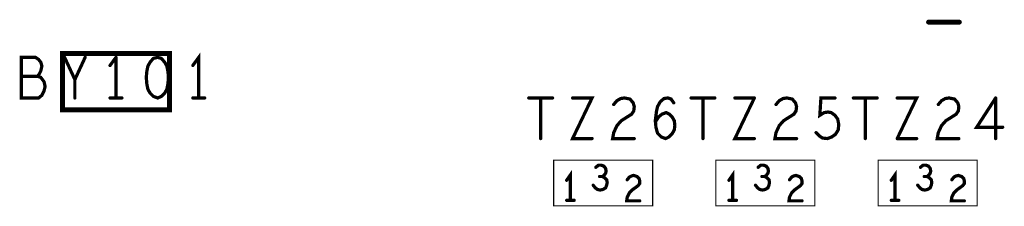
# Model space of a CAD drawing. Extents: x 17.4 to 50.4, y 21.5 to 42.5.
# Tile 31 of 35: x 38.016 to 39.836, y 33.779 to 34.123. Entities that reach past the tile are written whole.
import ezdxf

# ---------------------------------------------------------------- set-up
doc = ezdxf.new("R2010")
doc.units = 0
doc.layers.add('1', color=2, linetype='CONTINUOUS')

msp = doc.modelspace()

# ---------------------------------------------------------------- linework, layer by layer
at = {"layer": '1'}
for points, const_width in [([(39.69825, 34.119, 1), (39.69375, 34.119, 1)], 0.0045), ([(39.75525, 34.119, 1), (39.75075, 34.119, 1)], 0.0045), ([(38.1005, 34.054, 1), (38.0975, 34.054, 1)], 0.003), ([(38.1385, 34.054, 1), (38.1355, 34.054, 1)], 0.003), ([(38.1955, 34.054, 1), (38.1925, 34.054, 1)], 0.003), ([(38.1955, 34.054, 1), (38.1925, 34.054, 1)], 0.003), ([(38.0565, 34.045, 1), (38.0535, 34.045, 1)], 0.003), ([(38.0565, 34.045, 1), (38.0535, 34.045, 1)], 0.003), ([(38.1845, 34.039, 1), (38.1815, 34.039, 1)], 0.003), ([(38.3375, 34.039, 1), (38.3345, 34.039, 1)], 0.003), ([(38.0205, 34.019, 1), (38.0175, 34.019, 1)], 0.003), ([(38.0505, 34.019, 1), (38.0475, 34.019, 1)], 0.003), ([(38.1195, 34.013, 1), (38.1165, 34.013, 1)], 0.003), ([(38.1195, 33.979, 1), (38.1165, 33.979, 1)], 0.003), ([(38.1845, 33.979, 1), (38.1815, 33.979, 1)], 0.003), ([(38.1955, 33.979, 1), (38.1925, 33.979, 1)], 0.003), ([(38.2065, 33.979, 1), (38.2035, 33.979, 1)], 0.003), ([(38.2725, 33.979, 1), (38.2695, 33.979, 1)], 0.003), ([(38.2725, 33.979, 1), (38.2695, 33.979, 1)], 0.003), ([(38.3375, 33.979, 1), (38.3345, 33.979, 1)], 0.003), ([(38.3485, 33.979, 1), (38.3455, 33.979, 1)], 0.003), ([(38.3595, 33.979, 1), (38.3565, 33.979, 1)], 0.003), ([(38.9585, 33.979, 1), (38.9555, 33.979, 1)], 0.003), ([(38.9805, 33.979, 1), (38.9775, 33.979, 1)], 0.003), ([(39.0025, 33.979, 1), (38.9995, 33.979, 1)], 0.003), ([(39.0395, 33.979, 1), (39.0365, 33.979, 1)], 0.003), ([(39.2155, 33.979, 1), (39.2125, 33.979, 1)], 0.003), ([(39.2155, 33.979, 1), (39.2125, 33.979, 1)], 0.003), ([(39.2585, 33.979, 1), (39.2555, 33.979, 1)], 0.003), ([(39.2805, 33.979, 1), (39.2775, 33.979, 1)], 0.003), ([(39.3025, 33.979, 1), (39.2995, 33.979, 1)], 0.003), ([(39.3395, 33.979, 1), (39.3365, 33.979, 1)], 0.003), ([(39.3755, 33.979, 1), (39.3725, 33.979, 1)], 0.003), ([(39.3755, 33.979, 1), (39.3725, 33.979, 1)], 0.003), ([(39.5245, 33.979, 1), (39.5215, 33.979, 1)], 0.003), ([(39.5585, 33.979, 1), (39.5555, 33.979, 1)], 0.003), ([(39.5805, 33.979, 1), (39.5775, 33.979, 1)], 0.003), ([(39.6025, 33.979, 1), (39.5995, 33.979, 1)], 0.003), ([(39.6395, 33.979, 1), (39.6365, 33.979, 1)], 0.003), ([(39.8215, 33.979, 1), (39.8185, 33.979, 1)], 0.003), ([(39.8215, 33.979, 1), (39.8185, 33.979, 1)], 0.003), ([(38.29525, 33.957, 1), (38.29075, 33.957, 1)], 0.0045), ([(38.29525, 33.957, 1), (38.29075, 33.957, 1)], 0.0045), ([(39.1155, 33.967, 1), (39.1125, 33.967, 1)], 0.003), ([(39.2265, 33.97, 1), (39.2235, 33.97, 1)], 0.003), ([(39.4155, 33.967, 1), (39.4125, 33.967, 1)], 0.003), ([(39.7155, 33.967, 1), (39.7125, 33.967, 1)], 0.003), ([(39.7535, 33.963, 1), (39.7505, 33.963, 1)], 0.003), ([(39.7535, 33.963, 1), (39.7505, 33.963, 1)], 0.003), ([(39.1525, 33.955, 1), (39.1495, 33.955, 1)], 0.003), ([(39.1525, 33.955, 1), (39.1495, 33.955, 1)], 0.003), ([(39.2235, 33.944, 1), (39.2205, 33.944, 1)], 0.003), ([(39.2235, 33.944, 1), (39.2205, 33.944, 1)], 0.003), ([(39.1295, 33.937, 1), (39.1265, 33.937, 1)], 0.003), ([(39.1295, 33.937, 1), (39.1265, 33.937, 1)], 0.003), ([(39.1925, 33.935, 1), (39.1895, 33.935, 1)], 0.003), ([(39.8345, 33.925, 1), (39.8315, 33.925, 1)], 0.003), ([(38.9805, 33.904, 1), (38.9775, 33.904, 1)], 0.003), ([(39.0755, 33.904, 1), (39.0725, 33.904, 1)], 0.003), ([(39.1535, 33.904, 1), (39.1505, 33.904, 1)], 0.003), ([(39.2175, 33.907, 1), (39.2145, 33.907, 1)], 0.003), ([(39.2175, 33.907, 1), (39.2145, 33.907, 1)], 0.003), ([(39.2275, 33.92, 1), (39.2245, 33.92, 1)], 0.003), ([(39.2275, 33.92, 1), (39.2245, 33.92, 1)], 0.003), ([(39.2805, 33.904, 1), (39.2775, 33.904, 1)], 0.003), ([(39.3755, 33.904, 1), (39.3725, 33.904, 1)], 0.003), ([(39.4535, 33.904, 1), (39.4505, 33.904, 1)], 0.003), ([(39.4895, 33.915, 1), (39.4865, 33.915, 1)], 0.003), ([(39.5305, 33.92, 1), (39.5275, 33.92, 1)], 0.003), ([(39.5305, 33.92, 1), (39.5275, 33.92, 1)], 0.003), ([(39.5805, 33.904, 1), (39.5775, 33.904, 1)], 0.003), ([(39.6395, 33.904, 1), (39.6365, 33.904, 1)], 0.003), ([(39.6395, 33.904, 1), (39.6365, 33.904, 1)], 0.003), ([(39.6755, 33.904, 1), (39.6725, 33.904, 1)], 0.003), ([(39.7535, 33.904, 1), (39.7505, 33.904, 1)], 0.003), ([(39.8215, 33.904, 1), (39.8185, 33.904, 1)], 0.003), ([(39.0825, 33.851, 1), (39.0795, 33.851, 1)], 0.003), ([(39.3825, 33.851, 1), (39.3795, 33.851, 1)], 0.003), ([(39.6825, 33.851, 1), (39.6795, 33.851, 1)], 0.003), ([(39.0895, 33.834, 1), (39.0865, 33.834, 1)], 0.003), ([(39.0945, 33.834, 1), (39.0915, 33.834, 1)], 0.003), ([(39.0985, 33.832, 1), (39.0955, 33.832, 1)], 0.003), ([(39.0985, 33.832, 1), (39.0955, 33.832, 1)], 0.003), ([(39.1005, 33.849, 1), (39.0975, 33.849, 1)], 0.003), ([(39.1005, 33.849, 1), (39.0975, 33.849, 1)], 0.003), ([(39.1015, 33.844, 1), (39.0985, 33.844, 1)], 0.003), ([(39.1015, 33.844, 1), (39.0985, 33.844, 1)], 0.003), ([(39.1525, 33.836, 1), (39.1495, 33.836, 1)], 0.003), ([(39.1525, 33.836, 1), (39.1495, 33.836, 1)], 0.003), ([(39.3895, 33.834, 1), (39.3865, 33.834, 1)], 0.003), ([(39.3945, 33.834, 1), (39.3915, 33.834, 1)], 0.003), ([(39.3985, 33.832, 1), (39.3955, 33.832, 1)], 0.003), ([(39.3985, 33.832, 1), (39.3955, 33.832, 1)], 0.003), ([(39.4005, 33.849, 1), (39.3975, 33.849, 1)], 0.003), ([(39.4005, 33.849, 1), (39.3975, 33.849, 1)], 0.003), ([(39.4015, 33.844, 1), (39.3985, 33.844, 1)], 0.003), ([(39.4015, 33.844, 1), (39.3985, 33.844, 1)], 0.003), ([(39.6895, 33.834, 1), (39.6865, 33.834, 1)], 0.003), ([(39.6945, 33.834, 1), (39.6915, 33.834, 1)], 0.003), ([(39.6985, 33.832, 1), (39.6955, 33.832, 1)], 0.003), ([(39.6985, 33.832, 1), (39.6955, 33.832, 1)], 0.003), ([(39.7005, 33.849, 1), (39.6975, 33.849, 1)], 0.003), ([(39.7005, 33.849, 1), (39.6975, 33.849, 1)], 0.003), ([(39.7015, 33.844, 1), (39.6985, 33.844, 1)], 0.003), ([(39.7015, 33.844, 1), (39.6985, 33.844, 1)], 0.003), ([(39.0285, 33.827, 1), (39.0255, 33.827, 1)], 0.003), ([(39.0775, 33.818, 1), (39.0745, 33.818, 1)], 0.003), ([(39.1025, 33.818, 1), (39.0995, 33.818, 1)], 0.003), ([(39.1025, 33.818, 1), (39.0995, 33.818, 1)], 0.003), ([(39.1035, 33.823, 1), (39.1005, 33.823, 1)], 0.003), ([(39.1035, 33.823, 1), (39.1005, 33.823, 1)], 0.003), ([(39.1405, 33.828, 1), (39.1375, 33.828, 1)], 0.003), ([(39.3285, 33.827, 1), (39.3255, 33.827, 1)], 0.003), ([(39.3775, 33.818, 1), (39.3745, 33.818, 1)], 0.003), ([(39.4025, 33.818, 1), (39.3995, 33.818, 1)], 0.003), ([(39.4025, 33.818, 1), (39.3995, 33.818, 1)], 0.003), ([(39.4405, 33.828, 1), (39.4375, 33.828, 1)], 0.003), ([(39.6285, 33.827, 1), (39.6255, 33.827, 1)], 0.003), ([(39.6775, 33.818, 1), (39.6745, 33.818, 1)], 0.003), ([(39.7025, 33.818, 1), (39.6995, 33.818, 1)], 0.003), ([(39.7025, 33.818, 1), (39.6995, 33.818, 1)], 0.003), ([(39.7405, 33.828, 1), (39.7375, 33.828, 1)], 0.003), ([(39.0285, 33.79, 1), (39.0255, 33.79, 1)], 0.003), ([(39.0355, 33.79, 1), (39.0325, 33.79, 1)], 0.003), ([(39.0425, 33.79, 1), (39.0395, 33.79, 1)], 0.003), ([(39.1635, 33.789, 1), (39.1605, 33.789, 1)], 0.003), ([(39.1865, 33.78, 1), (39.1855, 33.78, 1)], 0.001), ([(39.1865, 33.78, 1), (39.1855, 33.78, 1)], 0.001), ([(39.3285, 33.79, 1), (39.3255, 33.79, 1)], 0.003), ([(39.3355, 33.79, 1), (39.3325, 33.79, 1)], 0.003), ([(39.3425, 33.79, 1), (39.3395, 33.79, 1)], 0.003), ([(39.4635, 33.789, 1), (39.4605, 33.789, 1)], 0.003), ([(39.4865, 33.78, 1), (39.4855, 33.78, 1)], 0.001), ([(39.4865, 33.78, 1), (39.4855, 33.78, 1)], 0.001), ([(39.6035, 33.78, 1), (39.6025, 33.78, 1)], 0.001), ([(39.6035, 33.78, 1), (39.6025, 33.78, 1)], 0.001), ([(39.6285, 33.79, 1), (39.6255, 33.79, 1)], 0.003), ([(39.6355, 33.79, 1), (39.6325, 33.79, 1)], 0.003), ([(39.6425, 33.79, 1), (39.6395, 33.79, 1)], 0.003), ([(39.7635, 33.789, 1), (39.7605, 33.789, 1)], 0.003)]:
    msp.add_lwpolyline(points, format="xyb", close=True, dxfattribs=dict(at, const_width=const_width))
for points, const_width in [([(39.696, 34.119), (39.753, 34.119)], 0.009), ([(38.055, 34.045), (38.057, 34.038), (38.055, 34.029), (38.052, 34.023), (38.049, 34.019), (38.055, 34.017), (38.061, 34.009), (38.063, 34), (38.061, 33.992), (38.057, 33.984), (38.051, 33.979), (38.019, 33.979), (38.019, 34.054), (38.045, 34.054), (38.051, 34.05), (38.055, 34.045)], 0.006), ([(38.293, 33.957), (38.293, 34.061), (38.095, 34.061), (38.095, 33.957), (38.293, 33.957)], 0.009), ([(38.118, 34.013), (38.099, 34.054)], 0.006), ([(38.137, 34.054), (38.118, 34.013), (38.118, 33.979)], 0.006), ([(38.183, 34.039), (38.194, 34.054)], 0.006), ([(38.194, 34.054), (38.194, 33.979)], 0.006), ([(38.271, 33.979), (38.278, 33.982), (38.284, 33.988), (38.288, 33.995), (38.29, 34.005), (38.291, 34.017), (38.29, 34.028), (38.288, 34.038), (38.284, 34.045), (38.278, 34.052), (38.271, 34.054), (38.263, 34.052), (38.257, 34.045), (38.253, 34.038), (38.251, 34.028), (38.25, 34.017), (38.251, 34.005), (38.253, 33.995), (38.257, 33.988), (38.263, 33.982), (38.271, 33.979)], 0.006), ([(38.347, 33.979), (38.347, 34.054), (38.336, 34.039)], 0.006), ([(38.049, 34.019), (38.019, 34.019)], 0.006), ([(38.183, 33.979), (38.205, 33.979)], 0.006), ([(38.336, 33.979), (38.358, 33.979)], 0.006), ([(39.001, 33.979), (38.957, 33.979)], 0.006), ([(38.979, 33.979), (38.979, 33.904)], 0.006), ([(39.074, 33.904), (39.038, 33.904), (39.074, 33.979), (39.038, 33.979)], 0.006), ([(39.151, 33.955), (39.152, 33.963), (39.15, 33.97), (39.144, 33.977), (39.134, 33.979), (39.127, 33.978), (39.12, 33.974), (39.114, 33.967)], 0.006), ([(39.214, 33.979), (39.207, 33.978), (39.2, 33.972), (39.195, 33.963), (39.193, 33.954), (39.191, 33.938), (39.192, 33.925), (39.195, 33.914), (39.202, 33.907), (39.21, 33.904), (39.216, 33.907)], 0.006), ([(39.214, 33.979), (39.22, 33.977), (39.225, 33.97)], 0.006), ([(39.301, 33.979), (39.257, 33.979)], 0.006), ([(39.279, 33.979), (39.279, 33.904)], 0.006), ([(39.374, 33.979), (39.338, 33.904), (39.374, 33.904)], 0.006), ([(39.374, 33.979), (39.338, 33.979)], 0.006), ([(39.452, 33.904), (39.412, 33.904), (39.414, 33.915), (39.42, 33.928), (39.428, 33.937), (39.447, 33.949), (39.451, 33.955), (39.452, 33.963), (39.45, 33.97), (39.444, 33.977), (39.434, 33.979), (39.427, 33.978), (39.42, 33.974), (39.414, 33.967)], 0.006), ([(39.529, 33.92), (39.53, 33.93), (39.528, 33.94), (39.523, 33.947), (39.516, 33.952), (39.51, 33.953), (39.503, 33.952), (39.495, 33.947), (39.497, 33.979), (39.523, 33.979)], 0.006), ([(39.601, 33.979), (39.557, 33.979)], 0.006), ([(39.579, 33.979), (39.579, 33.904)], 0.006), ([(39.638, 33.904), (39.674, 33.979), (39.638, 33.979)], 0.006), ([(39.752, 33.963), (39.75, 33.97), (39.744, 33.977), (39.734, 33.979), (39.727, 33.978), (39.72, 33.974), (39.714, 33.967)], 0.006), ([(39.833, 33.925), (39.785, 33.925), (39.82, 33.979)], 0.006), ([(39.82, 33.979), (39.82, 33.904)], 0.006), ([(39.752, 33.963), (39.751, 33.955), (39.747, 33.949), (39.728, 33.937), (39.72, 33.928), (39.714, 33.915), (39.712, 33.904), (39.752, 33.904)], 0.006), ([(39.128, 33.937), (39.147, 33.949), (39.151, 33.955)], 0.006), ([(39.222, 33.944), (39.217, 33.949), (39.211, 33.952), (39.203, 33.949), (39.197, 33.944), (39.191, 33.935)], 0.006), ([(39.226, 33.92), (39.227, 33.928), (39.226, 33.937), (39.222, 33.944)], 0.006), ([(39.128, 33.937), (39.12, 33.928), (39.114, 33.915), (39.112, 33.904), (39.152, 33.904)], 0.006), ([(39.226, 33.92), (39.222, 33.913), (39.216, 33.907)], 0.006), ([(39.529, 33.92), (39.524, 33.912), (39.517, 33.907), (39.509, 33.904), (39.5, 33.905), (39.494, 33.909), (39.488, 33.915)], 0.006), ([(39.638, 33.904), (39.674, 33.904)], 0.006), ([(39.186, 33.78), (39.186, 33.864), (39.003, 33.864), (39.003, 33.78), (39.186, 33.78)], 0.002), ([(39.099, 33.849), (39.096, 33.853), (39.091, 33.855), (39.086, 33.855), (39.081, 33.851)], 0.006), ([(39.486, 33.78), (39.486, 33.864), (39.303, 33.864), (39.303, 33.78), (39.486, 33.78)], 0.002), ([(39.399, 33.849), (39.396, 33.853), (39.391, 33.855), (39.386, 33.855), (39.381, 33.851)], 0.006), ([(39.603, 33.78), (39.786, 33.78), (39.786, 33.864), (39.603, 33.864), (39.603, 33.78)], 0.002), ([(39.699, 33.849), (39.696, 33.853), (39.691, 33.855), (39.686, 33.855), (39.681, 33.851)], 0.006), ([(39.034, 33.79), (39.034, 33.837), (39.027, 33.827)], 0.006), ([(39.088, 33.834), (39.093, 33.834)], 0.006), ([(39.097, 33.832), (39.093, 33.834), (39.096, 33.836), (39.099, 33.84), (39.1, 33.844)], 0.006), ([(39.102, 33.823), (39.101, 33.828), (39.097, 33.832)], 0.006), ([(39.1, 33.844), (39.099, 33.849)], 0.006), ([(39.151, 33.836), (39.157, 33.834), (39.161, 33.83), (39.162, 33.826), (39.162, 33.821), (39.159, 33.817), (39.148, 33.809), (39.143, 33.804), (39.139, 33.796), (39.138, 33.789), (39.162, 33.789)], 0.006), ([(39.139, 33.828), (39.143, 33.833), (39.147, 33.835), (39.151, 33.836)], 0.006), ([(39.327, 33.827), (39.334, 33.837), (39.334, 33.79)], 0.006), ([(39.388, 33.834), (39.393, 33.834)], 0.006), ([(39.397, 33.832), (39.393, 33.834), (39.396, 33.836), (39.399, 33.84), (39.4, 33.844)], 0.006), ([(39.397, 33.832), (39.401, 33.828), (39.402, 33.823), (39.401, 33.818)], 0.006), ([(39.399, 33.849), (39.4, 33.844)], 0.006), ([(39.439, 33.828), (39.443, 33.833), (39.447, 33.835), (39.451, 33.836), (39.457, 33.834), (39.461, 33.83), (39.462, 33.826), (39.462, 33.821), (39.459, 33.817), (39.448, 33.809), (39.443, 33.804), (39.439, 33.796), (39.438, 33.789), (39.462, 33.789)], 0.006), ([(39.634, 33.79), (39.634, 33.837), (39.627, 33.827)], 0.006), ([(39.688, 33.834), (39.693, 33.834)], 0.006), ([(39.697, 33.832), (39.693, 33.834), (39.696, 33.836), (39.699, 33.84), (39.7, 33.844)], 0.006), ([(39.697, 33.832), (39.701, 33.828), (39.702, 33.823), (39.701, 33.818)], 0.006), ([(39.699, 33.849), (39.7, 33.844)], 0.006), ([(39.739, 33.828), (39.743, 33.833), (39.747, 33.835), (39.751, 33.836), (39.757, 33.834), (39.761, 33.83), (39.762, 33.826), (39.762, 33.821), (39.759, 33.817), (39.748, 33.809), (39.743, 33.804), (39.739, 33.796), (39.738, 33.789), (39.762, 33.789)], 0.006), ([(39.076, 33.818), (39.08, 33.813), (39.084, 33.81), (39.089, 33.809), (39.094, 33.81), (39.099, 33.813), (39.101, 33.818)], 0.006), ([(39.102, 33.823), (39.101, 33.818)], 0.006), ([(39.376, 33.818), (39.38, 33.813), (39.384, 33.81), (39.389, 33.809), (39.394, 33.81), (39.399, 33.813), (39.401, 33.818)], 0.006), ([(39.676, 33.818), (39.68, 33.813), (39.684, 33.81), (39.689, 33.809), (39.694, 33.81), (39.699, 33.813), (39.701, 33.818)], 0.006), ([(39.027, 33.79), (39.041, 33.79)], 0.006), ([(39.341, 33.79), (39.327, 33.79)], 0.006), ([(39.641, 33.79), (39.627, 33.79)], 0.006)]:
    msp.add_lwpolyline(points, dxfattribs=dict(at, const_width=const_width))

doc.saveas('drawing.dxf')
